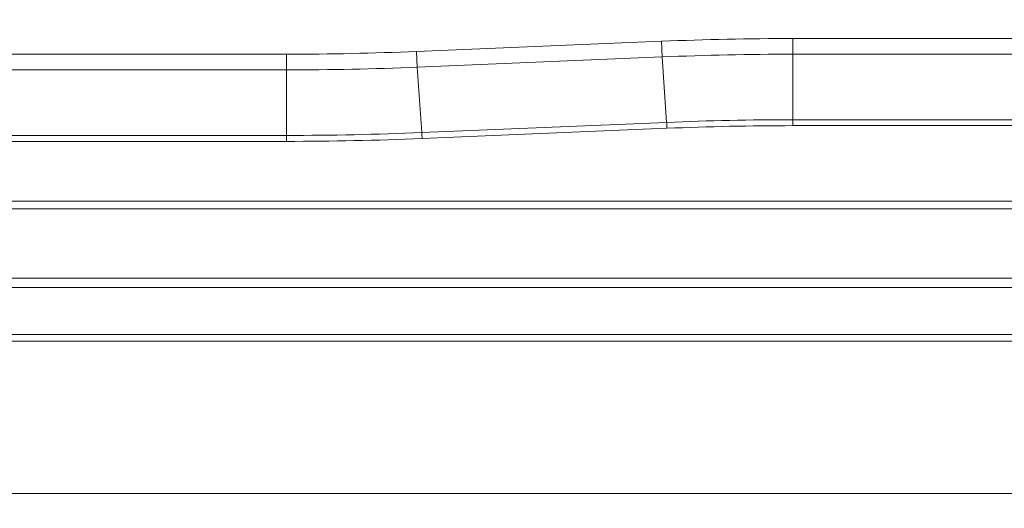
# Model space of a CAD drawing. Header units: centimetres. Extents: x -21 to 21, y -29.7 to 29.7.
# Tile 79 of 93: x 1.7 to 4.8, y 1 to 2.5. Entities that reach past the tile are written whole.
import ezdxf

# ---------------------------------------------------------------- set-up
doc = ezdxf.new("R2010")
doc.units = ezdxf.units.CM
doc.header["$MEASUREMENT"] = 0

msp = doc.modelspace()

# ---------------------------------------------------------------- linework, layer by layer
at = {"color": 8, "lineweight": 5}
msp.add_open_spline([(-21.00035, -29.70651), (-21.00035, -29.70651), (20.99965, -29.70651), (20.99965, -29.70651), (20.99965, -29.70651), (20.99965, 29.69349), (20.99965, 29.69349), (20.99965, 29.69349), (-21.00035, 29.69349), (-21.00035, 29.69349), (-21.00035, 29.69349), (-21.00035, -29.70651), (-21.00035, -29.70651)], degree=3, knots=[0, 0, 0, 0, 0.25, 0.25, 0.25, 0.5, 0.5, 0.5, 0.75, 0.75, 0.75, 1, 1, 1, 1], dxfattribs=at)
at = {"lineweight": 5}
for points in [[(3.70938, 2.48124), (3.70938, 2.48124), (2.93006, 2.44877), (2.93006, 2.44877)], [(4.12764, 2.48995), (3.98817, 2.48995), (3.84872, 2.48705), (3.70938, 2.48125)], [(3.71146, 2.43136), (3.71146, 2.43136), (3.70938, 2.48124), (3.70938, 2.48124)], [(4.12764, 2.48995), (4.12764, 2.48995), (5.94054, 2.48995), (5.94054, 2.48995)], [(4.12764, 2.48995), (4.12764, 2.48995), (4.12764, 2.21272), (4.12764, 2.21272)], [(2.51572, 2.44014), (2.65388, 2.44014), (2.79202, 2.44302), (2.93006, 2.44877)], [(2.93006, 2.44877), (2.93006, 2.44877), (2.93214, 2.39889), (2.93214, 2.39889)], [(0.8322, 2.44014), (0.8322, 2.44014), (2.51572, 2.44014), (2.51572, 2.44014)], [(2.51572, 2.16277), (2.51572, 2.16277), (2.51572, 2.44014), (2.51572, 2.44014)], [(3.71146, 2.43135), (3.71146, 2.43135), (2.93214, 2.39889), (2.93214, 2.39889)], [(4.12764, 2.44002), (3.98886, 2.44002), (3.85011, 2.43713), (3.71146, 2.43136)], [(3.72594, 2.22324), (3.72594, 2.22324), (3.71146, 2.43135), (3.71146, 2.43135)], [(5.94043, 2.44002), (5.94043, 2.44002), (4.12764, 2.44002), (4.12764, 2.44002)], [(2.51572, 2.39021), (2.51572, 2.39021), (0.8322, 2.39021), (0.8322, 2.39021)], [(2.51572, 2.39021), (2.65457, 2.39021), (2.79341, 2.3931), (2.93214, 2.39888)], [(2.93214, 2.39889), (2.93214, 2.39889), (2.94663, 2.19071), (2.94663, 2.19071)], [(4.12764, 2.23164), (3.99369, 2.23164), (3.85976, 2.22885), (3.72594, 2.22326)], [(4.12764, 2.23164), (4.12764, 2.23164), (6.04607, 2.23164), (6.04607, 2.23164)], [(2.94663, 2.19071), (2.94663, 2.19071), (3.72594, 2.22324), (3.72594, 2.22324)], [(2.94746, 2.17179), (2.94746, 2.17179), (3.72677, 2.20435), (3.72677, 2.20435)], [(4.12764, 2.21272), (3.99397, 2.21272), (3.86032, 2.20993), (3.72677, 2.20435)], [(6.0461, 2.21272), (6.0461, 2.21272), (4.12764, 2.21272), (4.12764, 2.21272)], [(0.8322, 2.1817), (0.8322, 2.1817), (2.51572, 2.1817), (2.51572, 2.1817)], [(2.51572, 2.16277), (2.51572, 2.16277), (0.8322, 2.16277), (0.8322, 2.16277)], [(2.51572, 2.1817), (2.6594, 2.1817), (2.80307, 2.1847), (2.94663, 2.1907)], [(2.51572, 2.16277), (2.65968, 2.16277), (2.80363, 2.16578), (2.94746, 2.17179)], [(6.43813, 1.97279), (6.43813, 1.97279), (-7.59021, 1.97279), (-7.59021, 1.97279)], [(6.43813, 1.94779), (6.43813, 1.94779), (-7.59021, 1.94779), (-7.59021, 1.94779)], [(-10.50336, 1.72779), (-10.50336, 1.72779), (9.35128, 1.72779), (9.35128, 1.72779)], [(-10.72336, 1.69779), (-10.72336, 1.69779), (9.57128, 1.69779), (9.57128, 1.69779)], [(-10.75496, 1.54779), (-10.75496, 1.54779), (9.60288, 1.54779), (9.60288, 1.54779)], [(9.17347, 1.52674), (9.17347, 1.52674), (-10.32555, 1.52674), (-10.32555, 1.52674)], [(-10.30018, 1.04255), (-10.30018, 1.04255), (9.1481, 1.04255), (9.1481, 1.04255)]]:
    msp.add_open_spline(points, degree=3, dxfattribs=at)
for points in [[(3.72677, 2.20435), (3.72667, 2.20671), (3.72656, 2.20907), (3.72647, 2.21143), (3.72633, 2.21537), (3.72627, 2.21932), (3.72594, 2.22326)], [(2.94663, 2.19069), (2.94668, 2.19014), (2.9467, 2.18958), (2.94672, 2.18903), (2.94692, 2.18328), (2.94722, 2.17753), (2.94746, 2.17179)]]:
    msp.add_open_spline(points, degree=3, knots=[0, 0, 0, 0, 0.5, 0.5, 0.5, 1, 1, 1, 1], dxfattribs=at)

doc.saveas('drawing.dxf')
